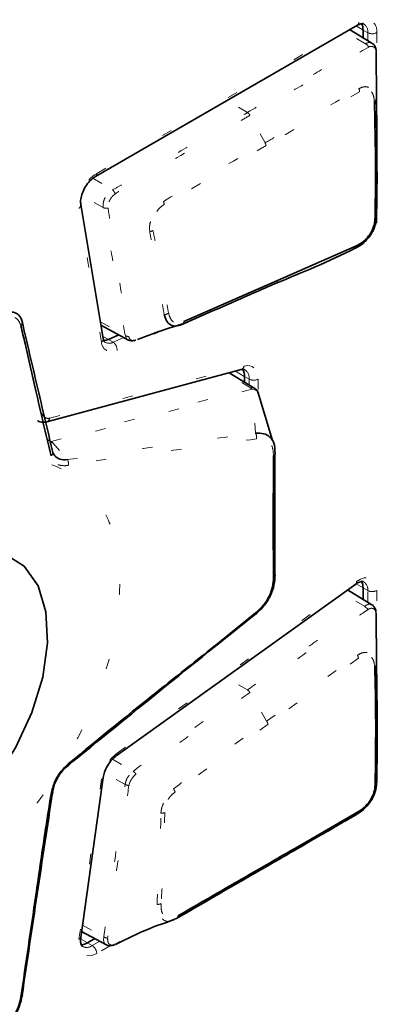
# Model space of a CAD drawing. Header units: millimetres. Extents: x 0 to 1118, y 0 to 864.
# Tile 100 of 250: x 232.15 to 235.62, y 650.84 to 660.38. Entities that reach past the tile are written whole.
import ezdxf

# ---------------------------------------------------------------- set-up
doc = ezdxf.new("R2010")
doc.units = ezdxf.units.MM
doc.linetypes.add('DOT2', pattern=[0.635, 0, -0.635])

msp = doc.modelspace()

# ---------------------------------------------------------------- linework, layer by layer
at = {"color": 7, "linetype": 'Continuous', "lineweight": 35}
for p, q in [((232.8846, 658.864), (235.4248, 660.3304)), ((235.5659, 660.156), (235.3497, 660.2871)), ((235.4795, 660.2084), (235.4795, 660.283)), ((232.9601, 657.2918), (232.7425, 658.5915)), ((235.6088, 658.4118), (235.6092, 658.4677)), ((234.6495, 657.8553), (235.4221, 658.1954)), ((233.7421, 657.4576), (234.6495, 657.8553)), ((232.9381, 657.423), (233.2046, 657.2767)), ((233.7572, 657.4438), (233.7784, 657.4506)), ((233.0112, 657.2834), (233.1119, 657.3276)), ((232.4136, 656.4864), (234.2982, 656.9912)), ((234.4305, 656.8082), (234.1826, 656.9603)), ((234.3298, 656.8699), (234.3298, 656.9241)), ((234.4633, 656.7643), (234.4584, 656.7734)), ((234.6022, 656.3044), (234.4588, 656.777)), ((234.6254, 656.1726), (234.6254, 655.0054)), ((233.0864, 653.2479), (235.4089, 654.9122)), ((235.5659, 654.7111), (235.3288, 654.8548)), ((235.4795, 654.7634), (235.4795, 654.875)), ((235.4953, 654.6969), (235.5303, 654.6669)), ((235.6111, 654.0029), (235.6108, 654.0247)), ((235.6157, 653.7448), (235.6141, 653.8266)), ((232.7427, 651.4858), (232.9604, 653.0368)), ((235.6094, 652.9641), (235.6095, 652.9863)), ((234.8237, 652.3532), (235.4408, 652.7095)), ((232.7511, 651.5453), (232.9853, 651.4167)), ((232.7427, 651.4858), (232.7428, 651.4864)), ((232.8091, 651.4342), (232.8795, 651.4748)), ((233.0773, 651.4186), (233.1233, 651.4444))]:
    msp.add_line(p, q, dxfattribs=at)
at = {"color": 7, "linetype": 'DOT2', "lineweight": 18}
for p, q in [((232.8975, 658.8926), (235.4377, 660.3591)), ((235.5036, 660.1494), (235.3108, 660.2646)), ((235.4122, 660.3232), (235.4795, 660.283)), ((235.4795, 660.283), (235.5253, 660.2575)), ((235.5253, 660.1806), (235.5253, 660.2575)), ((235.6129, 660.2579), (235.6129, 659.6942)), ((235.5036, 660.1494), (235.5037, 660.1495)), ((235.4468, 659.6855), (234.5387, 659.1622)), ((234.3582, 659.484), (234.1618, 659.6014)), ((234.5295, 659.1904), (234.3835, 659.4564)), ((232.8594, 658.8456), (233.0498, 658.7321)), ((232.9599, 658.5618), (232.7511, 658.678)), ((232.9427, 657.256), (232.725, 658.5557)), ((232.933, 657.4536), (233.1752, 657.3197)), ((233.5453, 657.3753), (233.0942, 657.1777)), ((232.9564, 657.3138), (233.0112, 657.2834)), ((233.0112, 657.2834), (233.0561, 657.2565)), ((233.0561, 657.2565), (233.1591, 657.3017)), ((232.4417, 656.5213), (234.3262, 657.0261)), ((232.2749, 656.9252), (232.3724, 656.5613)), ((234.3885, 656.8132), (234.159, 656.954)), ((234.2424, 656.9763), (234.3298, 656.9241)), ((234.3298, 656.9241), (234.3756, 656.8986)), ((234.3756, 656.8419), (234.3756, 656.8986)), ((234.4632, 656.899), (234.4632, 656.7625)), ((232.4569, 656.2958), (234.3885, 656.8132)), ((234.4024, 656.8001), (232.4709, 656.2827)), ((234.4374, 656.3739), (234.4033, 656.8003)), ((232.4171, 656.314), (232.4505, 656.2937)), ((232.4505, 656.2937), (232.4569, 656.2958)), ((232.4709, 656.2827), (232.6128, 656.1186)), ((232.4514, 656.1675), (232.4519, 656.1672)), ((233.0942, 653.2731), (235.4167, 654.9375)), ((235.4132, 654.9146), (235.4795, 654.875)), ((235.4953, 654.6969), (235.284, 654.8227)), ((235.4795, 654.875), (235.5253, 654.8495)), ((235.5253, 654.7357), (235.5253, 654.8495)), ((235.6129, 654.8499), (235.6129, 654.0797)), ((235.4953, 654.6969), (235.4953, 654.6969)), ((234.5451, 653.5827), (235.4246, 654.2217)), ((235.4357, 654.1939), (234.5581, 653.5537)), ((234.3592, 653.8855), (234.15, 654.01)), ((234.3592, 653.8855), (234.3592, 653.8855)), ((234.5451, 653.5827), (234.3833, 653.8599)), ((234.5581, 653.5537), (233.6572, 652.8963)), ((233.0504, 653.2148), (233.2505, 653.0964)), ((233.1732, 652.9697), (232.9717, 653.0831)), ((232.725, 651.469), (232.9427, 653.02)), ((232.7597, 651.6069), (232.9655, 651.4916)), ((232.7414, 651.4719), (232.8091, 651.4342)), ((232.8541, 651.4073), (232.9264, 651.449)), ((232.8091, 651.4342), (232.8541, 651.4073)), ((233.0298, 651.4076), (232.8975, 651.3312))]:
    msp.add_line(p, q, dxfattribs=at)
at = {"color": 7, "linetype": 'DOT2', "lineweight": 18, "flags": 128}
for points in [[(234.5387, 659.1622), (234.468, 659.1214), (234.1852, 658.9581), (233.9023, 658.7949), (233.5531, 658.5932)], [(233.1998, 657.2802), (233.1861, 657.2912), (233.1752, 657.3197), (233.1752, 657.3197), (233.1752, 657.3197)], [(234.3262, 657.0261), (234.3546, 657.0308), (234.381, 657.0291), (234.4047, 657.021), (234.425, 657.0069), (234.4414, 656.987), (234.4534, 656.9619), (234.4607, 656.9323), (234.4632, 656.899)], [(234.4584, 656.7734), (234.4542, 656.7811), (234.4328, 656.7947), (234.4033, 656.8003), (234.4033, 656.8003), (234.4033, 656.8003)], [(235.4167, 654.9375), (235.4537, 654.9594), (235.4899, 654.972), (235.5238, 654.9747), (235.5539, 654.9672), (235.5788, 654.9501), (235.5975, 654.924), (235.609, 654.8901), (235.6129, 654.8499)], [(232.8975, 651.3312), (232.8596, 651.3141), (232.8235, 651.3074), (232.7909, 651.3114), (232.7633, 651.326), (232.7422, 651.3504), (232.7283, 651.3834), (232.7225, 651.4236), (232.725, 651.469)], [(232.9867, 651.4165), (232.9726, 651.4293), (232.9633, 651.4593), (232.9655, 651.4916), (232.9655, 651.4916), (232.9655, 651.4916)]]:
    msp.add_lwpolyline(points, dxfattribs=at)
at = {"color": 7, "linetype": 'Continuous', "lineweight": 35, "flags": 128}
for points in [[(234.6112, 656.1582), (234.6163, 656.1612), (234.6206, 656.1647), (234.624, 656.1686), (234.6264, 656.1726), (234.6278, 656.1769), (234.6281, 656.1812), (234.6273, 656.1855), (234.6254, 656.1897)], [(230.2096, 652.619), (230.2709, 652.513), (230.4308, 652.3573), (230.6359, 652.277), (230.8752, 652.2763), (231.1357, 652.3554), (231.4034, 652.51), (231.6639, 652.7317), (231.9032, 653.0085), (232.1082, 653.3257), (232.2681, 653.6659), (232.3742, 654.011), (232.4207, 654.3423), (232.4051, 654.642), (232.3283, 654.8938), (232.1944, 655.0843), (232.0107, 655.2031), (231.787, 655.2439), (231.5806, 655.217)], [(234.6112, 654.9748), (234.6163, 654.9778), (234.6206, 654.9812), (234.624, 654.985), (234.6264, 654.9889), (234.6278, 654.993), (234.6281, 654.9972), (234.6273, 655.0014), (234.6254, 655.0054)], [(234.4461, 654.6403), (234.4475, 654.6356), (234.4481, 654.6314), (234.4481, 654.6279), (234.4473, 654.6251), (234.4458, 654.623), (234.4436, 654.6217), (234.4408, 654.6213), (234.4374, 654.6217)], [(232.6207, 653.1694), (232.6225, 653.1641), (232.6235, 653.1593), (232.6237, 653.1553), (232.623, 653.152), (232.6216, 653.1495), (232.6194, 653.148), (232.6164, 653.1474), (232.6128, 653.1478)], [(232.4542, 652.8764), (232.4596, 652.8775), (232.4641, 652.8789), (232.4677, 652.8806), (232.4701, 652.8827), (232.4714, 652.885), (232.4716, 652.8876), (232.4706, 652.8902), (232.4684, 652.893)], [(232.1616, 650.9085), (232.1664, 650.9097), (232.1703, 650.9112), (232.1733, 650.9129), (232.1754, 650.915), (232.1764, 650.9173), (232.1764, 650.9198), (232.1754, 650.9223), (232.1734, 650.925)]]:
    msp.add_lwpolyline(points, dxfattribs=at)
at = {"color": 7, "linetype": 'DOT2', "lineweight": 18}
for centre, radius, start, end in [((235.4079, 660.3553), 0.03, 304.12618, 7.186), ((235.5061, 660.2752), 0.1082, 350.78596, 129.20329), ((235.4379, 660.2689), 0.0881, 352.57358, 57.66812), ((235.5686, 660.3435), 0.0963, 243.23378, 297.34352), ((235.4711, 660.0856), 0.0717, 27.3217, 63.01972), ((235.5945, 660.081), 0.0132, 339.28968, 6.12602), ((235.3731, 659.68), 0.0739, 4.26752, 27.48543), ((235.5798, 659.6118), 0.0249, 293.13553, 350.01378), ((234.3184, 659.4222), 0.0735, 27.68616, 57.22146), ((234.4641, 659.1535), 0.0752, 6.68277, 29.42696), ((233.0918, 658.5806), 0.3676, 121.89808, 183.88549), ((232.8677, 658.8889), 0.03, 304.16083, 7.18254), ((232.9978, 658.6618), 0.0874, 23.6181, 53.50175), ((233.4777, 658.5816), 0.0763, 8.76953, 31.0236), ((232.7044, 658.5879), 0.0383, 302.59304, 4.73828), ((232.9915, 658.6309), 0.0759, 245.43634, 281.82167), ((235.5903, 658.4896), 0.0207, 286.32486, 351.2641), ((233.3988, 658.4046), 0.0766, 279.41502, 304.54644), ((234.6214, 657.8536), 0.0282, 289.64064, 3.53566), ((233.5495, 657.5975), 0.073, 272.18456, 307.67979), ((233.7125, 657.4565), 0.0296, 290.44587, 2.21642), ((232.9222, 657.2881), 0.0381, 302.53149, 5.54705), ((233.201, 657.3678), 0.0546, 241.78084, 275.63545), ((233.0427, 657.264), 0.1004, 184.57146, 300.81968), ((233.0167, 657.3295), 0.0829, 240.86734, 298.36931), ((233.0068, 657.1841), 0.0876, 355.86152, 55.7921), ((234.2837, 657.0315), 0.0428, 289.73073, 352.67875), ((234.2781, 656.9092), 0.0981, 353.76737, 55.70693), ((234.419, 656.9845), 0.0963, 243.23378, 297.34352), ((234.3627, 656.7717), 0.0488, 35.47613, 58.10867), ((234.364, 656.774), 0.0473, 33.73687, 56.69983), ((232.4245, 656.5715), 0.0531, 191.06996, 288.91929), ((232.3992, 656.5267), 0.0428, 289.68284, 352.68166), ((234.3783, 656.3366), 0.0699, 346.09562, 32.26404), ((232.4267, 656.2482), 0.0512, 40.00066, 62.41636), ((232.4311, 656.2543), 0.0488, 35.47613, 58.10867), ((232.4349, 656.1863), 0.0363, 302.10842, 22.78449), ((232.5547, 656.0814), 0.069, 342.89696, 32.69893), ((235.3914, 654.9315), 0.0261, 312.3701, 13.3947), ((235.4345, 654.8593), 0.0913, 353.81554, 56.33159), ((235.5686, 654.9355), 0.0963, 243.23378, 297.34352), ((235.3593, 654.1795), 0.0777, 10.62017, 32.88462), ((235.5847, 654.1293), 0.0236, 291.19336, 350.97671), ((234.48, 653.5361), 0.0801, 12.68188, 35.59737), ((233.3339, 652.9578), 0.3961, 127.23547, 170.96252), ((233.0688, 653.2671), 0.0261, 312.3701, 13.3947), ((233.1899, 653.006), 0.1089, 36.10287, 56.15523), ((232.9375, 653.0431), 0.0237, 282.55001, 344.55676), ((235.5917, 652.9952), 0.0205, 286.03059, 351.2159), ((233.221, 653.0682), 0.1096, 244.13242, 263.79647), ((233.5768, 652.8742), 0.0834, 15.38238, 38.45862), ((233.5291, 652.7885), 0.0964, 264.48023, 286.88963), ((233.4889, 651.8885), 0.0813, 265.84012, 293.70153), ((232.7199, 651.4922), 0.0237, 282.55001, 344.55676), ((233.0088, 651.5634), 0.0838, 238.92635, 266.00827), ((232.8002, 651.4805), 0.0909, 243.78237, 306.34354), ((232.8013, 651.3267), 0.0963, 2.65231, 56.77029)]:
    msp.add_arc(centre, radius, start, end, dxfattribs=at)
at = {"color": 7, "linetype": 'Continuous', "lineweight": 35}
for centre, radius, start, end in [((235.3676, 660.288), 0.112, 357.41856, 31.47533), ((235.3967, 658.1923), 0.0256, 289.13117, 6.85915), ((232.141, 657.4443), 0.0353, 305.87043, 23.36335), ((232.9679, 657.3745), 0.1009, 267.56514, 295.40873), ((234.2134, 656.9303), 0.1166, 356.95237, 33.73014), ((235.3685, 654.8803), 0.1111, 357.25165, 31.16661), ((235.4192, 652.7048), 0.0221, 287.97677, 12.35832), ((233.6635, 651.6954), 0.0255, 288.86761, 6.5509), ((232.749, 651.5274), 0.111, 269.30234, 302.78974)]:
    msp.add_arc(centre, radius, start, end, dxfattribs=at)
at = {"color": 7, "linetype": 'DOT2', "lineweight": 18}
for centre, major_axis, ratio, start_param, end_param in [((234.4758, 656.6337), (-0.0959, 0.176), 0.432383, 6.159689, 6.177024), ((234.4995, 656.665), (-0.1026, 0.1324), 0.294136, 6.142896, 6.160231)]:
    msp.add_ellipse(centre, major_axis=major_axis, ratio=ratio, start_param=start_param, end_param=end_param, dxfattribs=at)
at = {"color": 7, "linetype": 'Continuous', "lineweight": 35}
for points, knots in [([(235.4248, 660.3304), (235.4363, 660.3359), (235.4606, 660.3473), (235.4789, 660.3466), (235.4833, 660.3432), (235.4849, 660.342)], [0, 0, 0, 0, 0.37034, 0.778522, 1, 1, 1, 1]), ([(235.6068, 660.0823), (235.6054, 660.0929), (235.6025, 660.1147), (235.5875, 660.1409), (235.5719, 660.1507), (235.5659, 660.1544)], [0, 0, 0, 0, 0.366135, 0.755476, 1, 1, 1, 1]), ([(235.6105, 659.4542), (235.6097, 659.6156), (235.6087, 659.826), (235.6072, 660.0291), (235.6069, 660.0763)], [0, 0, 0, 0, 0.767234, 1, 1, 1, 1]), ([(235.5961, 658.4697), (235.5978, 658.5771), (235.6013, 658.7918), (235.6006, 659.1645), (235.5937, 659.4314), (235.5896, 659.589)], [0, 0, 0, 0, 0.290819, 0.581537, 1, 1, 1, 1]), ([(235.6043, 659.6075), (235.6043, 659.6072), (235.6176, 659.4545), (235.6125, 659.1809), (235.6166, 658.8096), (235.6127, 658.5943), (235.6108, 658.4864)], [0, 0, 0, 0, 0.00076, 0.418996, 0.709074, 1, 1, 1, 1]), ([(235.6144, 659.1313), (235.6136, 659.187), (235.6119, 659.2966), (235.6111, 659.4089), (235.6108, 659.4641)], [0, 0, 0, 0, 0.508484, 1, 1, 1, 1]), ([(232.7425, 658.5915), (232.7414, 658.6042), (232.7391, 658.6312), (232.7512, 658.6887), (232.7783, 658.7514), (232.8184, 658.8098), (232.857, 658.8467), (232.8782, 658.86), (232.8846, 658.864)], [0, 0, 0, 0, 0.15982, 0.33992, 0.529097, 0.723987, 0.917704, 1, 1, 1, 1]), ([(235.6108, 658.4864), (235.6108, 658.4863), (235.6099, 658.4684), (235.6075, 658.4306), (235.5942, 658.3794), (235.5776, 658.3386), (235.5607, 658.3068), (235.5328, 658.2666), (235.5035, 658.2349), (235.4584, 658.197), (235.4299, 658.1816), (235.4051, 658.1682)], [0, 0, 0, 0, 0.001259, 0.143959, 0.299696, 0.377139, 0.45519, 0.553862, 0.722719, 0.757762, 1, 1, 1, 1]), ([(235.4221, 658.1954), (235.444, 658.2071), (235.4834, 658.2282), (235.5275, 658.2765), (235.5531, 658.3139), (235.5677, 658.3413), (235.5817, 658.376), (235.5935, 658.4202), (235.5953, 658.4533), (235.5961, 658.4697)], [0, 0, 0, 0, 0.248655, 0.445661, 0.542881, 0.619011, 0.695163, 0.848449, 1, 1, 1, 1]), ([(235.4051, 658.1682), (235.4048, 658.168), (235.1443, 658.0357), (234.8875, 657.9313), (234.6309, 657.8271)], [0, 0, 0, 0, 0.00107, 1, 1, 1, 1]), ([(234.6309, 657.8271), (234.5612, 657.7965), (234.2586, 657.6636), (233.9559, 657.5309), (233.7229, 657.4287)], [0, 0, 0, 0, 0.230284, 1, 1, 1, 1]), ([(231.9359, 657.5182), (231.9359, 657.5182), (231.9647, 657.5316), (232.0205, 657.5508), (232.0931, 657.5519), (232.1483, 657.5222), (232.1679, 657.4826), (232.1734, 657.4583), (232.1734, 657.4583)], [0, 0, 0, 0, 0.000033, 0.249575, 0.487562, 0.72675, 0.999967, 1, 1, 1, 1]), ([(233.7229, 657.4287), (233.7227, 657.4287), (233.7014, 657.4201), (233.6623, 657.4094), (233.6182, 657.4195), (233.5721, 657.4559), (233.5594, 657.5), (233.5523, 657.5246)], [0, 0, 0, 0, 0.001708, 0.259964, 0.483259, 0.711212, 1, 1, 1, 1]), ([(232.4542, 656.1555), (232.4041, 656.3669), (232.3169, 656.7345), (232.227, 657.1408), (232.1753, 657.3582), (232.1616, 657.4157)], [0, 0, 0, 0, 0.49889, 0.867446, 1, 1, 1, 1]), ([(232.1734, 657.4583), (232.2222, 657.2492), (232.32, 656.8311), (232.419, 656.4106), (232.4684, 656.2004)], [0, 0, 0, 0, 0.500027, 1, 1, 1, 1]), ([(233.2927, 657.2834), (233.385, 657.3182), (233.5353, 657.3749), (233.6755, 657.4182), (233.7295, 657.435)], [0, 0, 0, 0, 0.614818, 1, 1, 1, 1]), ([(232.9774, 657.2583), (232.9731, 657.2607), (232.9667, 657.2642), (232.9617, 657.2851), (232.9601, 657.2918)], [0, 0, 0, 0, 0.678859, 1, 1, 1, 1]), ([(233.1998, 657.2802), (233.2011, 657.2792), (233.2094, 657.2728), (233.2293, 657.2695), (233.2542, 657.2712), (233.2676, 657.2753), (233.2736, 657.2771)], [0, 0, 0, 0, 0.0624835, 0.3996298, 0.732184, 1, 1, 1, 1]), ([(234.2982, 656.9912), (234.3072, 656.9927), (234.3239, 656.9954), (234.3296, 656.9913), (234.3323, 656.9894)], [0, 0, 0, 0, 0.5381206, 1, 1, 1, 1]), ([(234.4632, 656.7643), (234.4629, 656.766), (234.4611, 656.7778), (234.4498, 656.7949), (234.4351, 656.8035), (234.4294, 656.8068)], [0, 0, 0, 0, 0.09415, 0.647541, 1, 1, 1, 1]), ([(232.3237, 656.4966), (232.3247, 656.4958), (232.3379, 656.4845), (232.3713, 656.4794), (232.4004, 656.4842), (232.4136, 656.4864)], [0, 0, 0, 0, 0.040934, 0.561733, 1, 1, 1, 1]), ([(234.4374, 656.3739), (234.4374, 656.3739), (234.4652, 656.3767), (234.5184, 656.3744), (234.5808, 656.3423), (234.6199, 656.2799), (234.6265, 656.2223), (234.6254, 656.1897), (234.6254, 656.1897)], [0, 0, 0, 0, 0.000033, 0.240706, 0.482945, 0.724319, 0.999967, 1, 1, 1, 1]), ([(232.4684, 656.2004), (232.4684, 656.2004), (232.4726, 656.1825), (232.4894, 656.1495), (232.5377, 656.1184), (232.5856, 656.1148), (232.6128, 656.1186), (232.6128, 656.1186)], [0, 0, 0, 0, 0.00005, 0.297674, 0.635276, 0.99995, 1, 1, 1, 1]), ([(234.6112, 654.9748), (234.611, 655.0023), (234.6102, 655.1394), (234.6085, 655.5361), (234.6101, 655.9012), (234.6112, 656.1582)], [0, 0, 0, 0, 0.069002, 0.345011, 1, 1, 1, 1]), ([(234.6254, 655.0054), (234.6254, 655.0054), (234.6264, 654.9724), (234.6209, 654.9045), (234.5865, 654.8007), (234.5251, 654.7015), (234.469, 654.6464), (234.4374, 654.6217), (234.4374, 654.6217)], [0, 0, 0, 0, 0.000033, 0.25119, 0.488485, 0.726814, 0.999967, 1, 1, 1, 1]), ([(234.4461, 654.6403), (234.4724, 654.6647), (234.5213, 654.7101), (234.5746, 654.7984), (234.6064, 654.8891), (234.6095, 654.9455), (234.6112, 654.9748)], [0, 0, 0, 0, 0.274606, 0.510484, 0.746024, 1, 1, 1, 1]), ([(235.4089, 654.9122), (235.4214, 654.9199), (235.4474, 654.9359), (235.4755, 654.9393), (235.4819, 654.9362), (235.485, 654.9347)], [0, 0, 0, 0, 0.321468, 0.673794, 1, 1, 1, 1]), ([(235.6046, 654.6402), (235.6046, 654.6461), (235.6044, 654.6633), (235.5907, 654.6887), (235.5758, 654.7073), (235.5657, 654.711), (235.5653, 654.7111)], [0, 0, 0, 0, 0.2109327, 0.6204919, 0.9862373, 1, 1, 1, 1]), ([(234.4374, 654.6217), (234.1316, 654.3765), (233.52, 653.8861), (232.9151, 653.3938), (232.6128, 653.1478)], [0, 0, 0, 0, 0.500078, 1, 1, 1, 1]), ([(232.6207, 653.1694), (232.9212, 653.4153), (233.3863, 653.7959), (234.0065, 654.2826), (234.3088, 654.5286), (234.4461, 654.6403)], [0, 0, 0, 0, 0.499028, 0.772399, 1, 1, 1, 1]), ([(235.6109, 654.0161), (235.611, 654.0585), (235.6112, 654.2192), (235.6072, 654.4076), (235.6088, 654.5719), (235.6067, 654.6154), (235.6059, 654.6312)], [0, 0, 0, 0, 0.205363, 0.778987, 0.920228, 1, 1, 1, 1]), ([(235.608, 654.1256), (235.608, 654.1254), (235.6121, 654.0622), (235.6128, 653.8677), (235.6201, 653.4899), (235.615, 653.1784), (235.612, 652.992)], [0, 0, 0, 0, 0.000487, 0.169203, 0.503155, 1, 1, 1, 1]), ([(235.5973, 652.9754), (235.5999, 653.1611), (235.6043, 653.4718), (235.6002, 653.8513), (235.595, 654.0432), (235.5932, 654.1073)], [0, 0, 0, 0, 0.496898, 0.831901, 1, 1, 1, 1]), ([(232.4542, 652.8764), (232.4646, 652.9173), (232.4842, 652.9947), (232.5463, 653.0977), (232.5968, 653.1464), (232.6207, 653.1694)], [0, 0, 0, 0, 0.371944, 0.704128, 1, 1, 1, 1]), ([(232.9604, 653.0368), (232.9638, 653.0539), (232.9712, 653.0908), (232.9998, 653.1519), (233.0405, 653.2098), (233.0713, 653.2354), (233.0864, 653.2479)], [0, 0, 0, 0, 0.221639, 0.479613, 0.74506, 1, 1, 1, 1]), ([(232.6128, 653.1478), (232.6128, 653.1478), (232.5909, 653.1301), (232.5473, 653.0848), (232.4946, 652.9972), (232.4736, 652.9284), (232.4684, 652.893), (232.4684, 652.893)], [0, 0, 0, 0, 0.0000495, 0.2946276, 0.6282722, 0.9999505, 1, 1, 1, 1]), ([(235.612, 652.992), (235.612, 652.9919), (235.6117, 652.9879), (235.61, 652.9586), (235.603, 652.9073), (235.5831, 652.8557), (235.556, 652.8074), (235.5304, 652.7744), (235.4829, 652.7234), (235.4524, 652.7021), (235.4261, 652.6838)], [0, 0, 0, 0, 0.0015481, 0.0341783, 0.2540523, 0.4115968, 0.4548218, 0.6775285, 0.7218073, 1, 1, 1, 1]), ([(235.4408, 652.7095), (235.4632, 652.7255), (235.507, 652.7568), (235.5475, 652.8117), (235.5727, 652.8576), (235.5899, 652.9024), (235.5956, 652.9456), (235.5971, 652.9717), (235.5973, 652.9754)], [0, 0, 0, 0, 0.2780101, 0.5442232, 0.5854572, 0.737591, 0.9626885, 1, 1, 1, 1]), ([(232.4684, 652.893), (232.419, 652.5653), (232.32, 651.9098), (232.2222, 651.2533), (232.1734, 650.925)], [0, 0, 0, 0, 0.499979, 1, 1, 1, 1]), ([(232.1616, 650.9085), (232.2104, 651.2368), (232.2887, 651.7635), (232.3823, 652.4238), (232.4339, 652.7487), (232.4542, 652.8764)], [0, 0, 0, 0, 0.501063, 0.803813, 1, 1, 1, 1]), ([(235.4261, 652.6838), (235.4259, 652.6837), (235.4127, 652.6756), (235.3484, 652.6395), (235.233, 652.5723), (235.0404, 652.4609), (234.8987, 652.3793), (234.8083, 652.3271)], [0, 0, 0, 0, 0.000687, 0.06449, 0.312291, 0.560873, 1, 1, 1, 1]), ([(234.8082, 652.3271), (234.8082, 652.3271), (234.7439, 652.2899), (234.3651, 652.0718), (233.9863, 651.8529), (233.6718, 651.6713)], [0, 0, 0, 0, 0.000009, 0.169835, 1, 1, 1, 1]), ([(233.6889, 651.6983), (234.0028, 651.8797), (234.3811, 652.0981), (234.7594, 652.3162), (234.8237, 652.3532)], [0, 0, 0, 0, 0.829941, 1, 1, 1, 1]), ([(233.0845, 651.4213), (233.1918, 651.4748), (233.3781, 651.5679), (233.5633, 651.6297), (233.642, 651.656)], [0, 0, 0, 0, 0.575642, 1, 1, 1, 1]), ([(233.6718, 651.6713), (233.6715, 651.6711), (233.6556, 651.663), (233.6406, 651.6581), (233.6258, 651.6533)], [0, 0, 0, 0, 0.016055, 1, 1, 1, 1]), ([(232.7608, 651.3999), (232.759, 651.4007), (232.7534, 651.4029), (232.7434, 651.4213), (232.7393, 651.4559), (232.742, 651.4793), (232.7427, 651.4858)], [0, 0, 0, 0, 0.183105, 0.547971, 0.872615, 1, 1, 1, 1]), ([(232.9925, 651.4142), (232.9909, 651.4143), (232.9886, 651.4145), (232.9872, 651.416), (232.9867, 651.4165)], [0, 0, 0, 0, 0.663592, 1, 1, 1, 1]), ([(232.9871, 651.4173), (232.9908, 651.4149), (233.0012, 651.4082), (233.0225, 651.4061), (233.0482, 651.4079), (233.0653, 651.4144), (233.0744, 651.4179)], [0, 0, 0, 0, 0.1390307, 0.3854207, 0.6736392, 1, 1, 1, 1]), ([(232.1734, 650.925), (232.1734, 650.925), (232.1686, 650.8904), (232.1515, 650.8191), (232.1014, 650.718), (232.0272, 650.6297), (231.9678, 650.5878), (231.9359, 650.5706), (231.9359, 650.5706)], [0, 0, 0, 0, 0.000033, 0.237572, 0.481211, 0.723864, 0.999967, 1, 1, 1, 1]), ([(231.9552, 650.5985), (231.9822, 650.6163), (232.0323, 650.6495), (232.0965, 650.7284), (232.1418, 650.8171), (232.155, 650.8781), (232.1616, 650.9085)], [0, 0, 0, 0, 0.278939, 0.519553, 0.760958, 1, 1, 1, 1])]:
    msp.add_open_spline(points, degree=3, knots=knots, dxfattribs=at)
at = {"color": 7, "linetype": 'DOT2', "lineweight": 18}
for points, knots in [([(234.3582, 659.484), (234.4916, 659.5609), (234.6643, 659.6605), (234.9416, 659.8208), (235.1923, 659.9643), (235.3996, 660.0876), (235.5036, 660.1494)], [0, 0, 0, 0, 0.348076, 0.450575, 0.724495, 1, 1, 1, 1]), ([(235.5037, 660.1495), (235.5037, 660.1495), (235.51, 660.1538), (235.5261, 660.1614), (235.549, 660.1644), (235.5609, 660.1572), (235.5658, 660.1543)], [0, 0, 0, 0, 0.00015, 0.291654, 0.710979, 1, 1, 1, 1]), ([(235.5348, 660.1185), (235.4286, 660.0582), (235.218, 659.9387), (234.9013, 659.7549), (234.6238, 659.5951), (234.4512, 659.4954), (234.3835, 659.4564)], [0, 0, 0, 0, 0.2776165, 0.5507299, 0.8238653, 1, 1, 1, 1]), ([(235.6069, 660.0763), (235.6052, 660.0841), (235.6019, 660.0998), (235.5891, 660.1158), (235.5716, 660.1243), (235.5519, 660.1257), (235.5396, 660.1205), (235.5348, 660.1185)], [0, 0, 0, 0, 0.209213, 0.424915, 0.643298, 0.861018, 1, 1, 1, 1]), ([(234.5295, 659.1904), (234.5901, 659.2254), (234.8931, 659.4006), (235.1962, 659.5748), (235.4387, 659.7141)], [0, 0, 0, 0, 0.1998853, 1, 1, 1, 1]), ([(235.4387, 659.7141), (235.4389, 659.7142), (235.4483, 659.7189), (235.4705, 659.7294), (235.4979, 659.7359), (235.5306, 659.7304), (235.5541, 659.7171), (235.5791, 659.701), (235.5892, 659.6842), (235.5997, 659.6527), (235.6021, 659.6289), (235.6043, 659.6075)], [0, 0, 0, 0, 0.0019133, 0.1143382, 0.2675488, 0.319965, 0.5270556, 0.6107238, 0.7580582, 0.7826672, 1, 1, 1, 1]), ([(235.5896, 659.589), (235.5877, 659.6087), (235.5844, 659.6426), (235.5696, 659.676), (235.5475, 659.697), (235.5179, 659.7112), (235.4789, 659.7017), (235.4557, 659.69), (235.4468, 659.6855)], [0, 0, 0, 0, 0.226459, 0.389111, 0.469736, 0.677982, 0.876922, 1, 1, 1, 1]), ([(233.0498, 658.7321), (233.0498, 658.7321), (233.0856, 658.7533), (233.25, 658.8411), (233.5462, 659.0165), (233.947, 659.2463), (234.218, 659.4029), (234.3582, 659.484)], [0, 0, 0, 0, 0.000008, 0.077922, 0.377558, 0.677759, 1, 1, 1, 1]), ([(234.3835, 659.4564), (234.36, 659.4427), (234.2421, 659.3747), (233.9357, 659.1981), (233.558, 658.9782), (233.2401, 658.7984), (233.1118, 658.718), (233.0779, 658.6968)], [0, 0, 0, 0, 0.054134, 0.270669, 0.70374, 0.921922, 1, 1, 1, 1]), ([(233.5431, 658.6209), (233.5432, 658.621), (233.7344, 658.7429), (234.0655, 658.9192), (234.3939, 659.1111), (234.5295, 659.1904)], [0, 0, 0, 0, 0.000392, 0.586904, 1, 1, 1, 1]), ([(232.9599, 658.5618), (232.9599, 658.5618), (232.9593, 658.5726), (232.9589, 658.595), (232.9654, 658.633), (232.9844, 658.6715), (233.0121, 658.7089), (233.037, 658.7244), (233.0498, 658.7321), (233.0498, 658.7321)], [0, 0, 0, 0, 0.000069, 0.181862, 0.36744, 0.566113, 0.762287, 0.999931, 1, 1, 1, 1]), ([(233.0779, 658.6968), (233.0674, 658.6882), (233.0495, 658.6736), (233.0286, 658.644), (233.0148, 658.6157), (233.0081, 658.5854), (233.0074, 658.5667), (233.007, 658.5565)], [0, 0, 0, 0, 0.254503, 0.434183, 0.616241, 0.792354, 1, 1, 1, 1]), ([(233.4113, 658.3291), (233.4097, 658.3519), (233.4068, 658.3931), (233.4279, 658.4551), (233.4475, 658.5022), (233.4704, 658.5499), (233.5017, 658.5922), (233.5307, 658.6123), (233.5431, 658.6209)], [0, 0, 0, 0, 0.223004, 0.40339, 0.550618, 0.649795, 0.85012, 1, 1, 1, 1]), ([(233.1752, 657.3197), (233.1752, 657.3197), (233.1515, 657.4163), (233.135, 657.573), (233.0844, 657.8515), (233.0402, 658.1685), (232.9682, 658.4135), (232.9599, 658.5618), (232.9599, 658.5618)], [0, 0, 0, 0, 0.000009, 0.254881, 0.357627, 0.676791, 0.999991, 1, 1, 1, 1]), ([(233.007, 658.5565), (233.0176, 658.4895), (233.0387, 658.3555), (233.0794, 658.0881), (233.1335, 657.7402), (233.1811, 657.461), (233.2063, 657.3135)], [0, 0, 0, 0, 0.1611692, 0.3222928, 0.6419194, 1, 1, 1, 1]), ([(233.5531, 658.5932), (233.5418, 658.5857), (233.5156, 658.5684), (233.4856, 658.5336), (233.4606, 658.4948), (233.4437, 658.4527), (233.4351, 658.3972), (233.4397, 658.3614), (233.4422, 658.3415)], [0, 0, 0, 0, 0.152632, 0.353534, 0.453266, 0.597218, 0.776209, 1, 1, 1, 1]), ([(233.5523, 657.5246), (233.5522, 657.525), (233.5306, 657.623), (233.505, 657.8335), (233.4546, 658.0995), (233.4232, 658.2661), (233.4113, 658.3291)], [0, 0, 0, 0, 0.001469, 0.385805, 0.767703, 1, 1, 1, 1]), ([(233.4422, 658.3415), (233.4552, 658.2789), (233.4897, 658.1131), (233.5411, 657.8452), (233.5764, 657.6417), (233.5941, 657.5398)], [0, 0, 0, 0, 0.232386, 0.615425, 1, 1, 1, 1]), ([(232.1616, 657.4157), (232.1537, 657.4373), (232.1391, 657.4776), (232.0892, 657.5042), (232.0267, 657.5019), (231.9796, 657.479), (231.9552, 657.4671)], [0, 0, 0, 0, 0.274544, 0.511285, 0.747593, 1, 1, 1, 1]), ([(233.5941, 657.5398), (233.6001, 657.5178), (233.6105, 657.4797), (233.6444, 657.4464), (233.6894, 657.4402), (233.7234, 657.4515), (233.7421, 657.4576)], [0, 0, 0, 0, 0.298081, 0.517996, 0.735793, 1, 1, 1, 1]), ([(233.2063, 657.3135), (233.21, 657.3038), (233.2162, 657.2876), (233.2331, 657.2757), (233.2525, 657.2714), (233.2678, 657.2756), (233.276, 657.2778)], [0, 0, 0, 0, 0.312993, 0.525768, 0.743338, 1, 1, 1, 1]), ([(234.39, 656.8135), (234.4001, 656.8148), (234.4154, 656.8168), (234.4258, 656.8094), (234.4294, 656.8068)], [0, 0, 0, 0, 0.656933, 1, 1, 1, 1]), ([(232.6128, 656.1186), (232.9151, 656.1639), (233.52, 656.2544), (234.1316, 656.3341), (234.4374, 656.3739)], [0, 0, 0, 0, 0.499906, 1, 1, 1, 1]), ([(234.4461, 656.3198), (234.1405, 656.2772), (233.651, 656.2088), (233.0369, 656.1325), (232.7387, 656.0813), (232.6207, 656.0611)], [0, 0, 0, 0, 0.50095, 0.80236, 1, 1, 1, 1]), ([(234.6112, 656.1582), (234.6092, 656.1877), (234.6056, 656.2426), (234.5695, 656.2987), (234.5155, 656.3262), (234.4694, 656.322), (234.4461, 656.3198)], [0, 0, 0, 0, 0.278433, 0.517723, 0.757717, 1, 1, 1, 1]), ([(232.4709, 656.2827), (232.4709, 656.2827), (232.4691, 656.2823), (232.4676, 656.2817), (232.466, 656.2812)], [0, 0, 0, 0, 0.001998, 1, 1, 1, 1]), ([(233.1214, 654.9109), (233.1151, 655.0308), (233.1016, 655.2928), (232.9779, 655.6456), (232.7377, 655.9527), (232.3471, 656.1377), (231.8153, 656.1267), (231.1945, 655.8769), (230.5737, 655.4099), (230.0417, 654.8068), (229.6516, 654.1712), (229.4099, 653.5859), (229.2908, 653.0929), (229.257, 652.6801), (229.2908, 652.3063), (229.4099, 651.9508), (229.6516, 651.6446), (230.0417, 651.4593), (230.5737, 651.4705), (231.1945, 651.7202), (231.8153, 652.1872), (232.3471, 652.7902), (232.7377, 653.4262), (232.9779, 654.0106), (233.1016, 654.5062), (233.1151, 654.7838), (233.1214, 654.9109)], [0, 0, 0, 0, 0.027672, 0.060454, 0.099202, 0.144378, 0.19539, 0.25, 0.30461, 0.355622, 0.400798, 0.439546, 0.472328, 0.5, 0.527672, 0.560454, 0.599202, 0.644378, 0.69539, 0.75, 0.80461, 0.855622, 0.900798, 0.939546, 0.972328, 1, 1, 1, 1]), ([(232.6207, 656.0611), (232.5914, 656.0597), (232.5353, 656.057), (232.4784, 656.094), (232.462, 656.1358), (232.4542, 656.1555)], [0, 0, 0, 0, 0.36574, 0.701782, 1, 1, 1, 1]), ([(234.3592, 653.8855), (234.4927, 653.9804), (234.6825, 654.1153), (234.9223, 654.2868), (235.1329, 654.4343), (235.3013, 654.5662), (235.4512, 654.6588), (235.4846, 654.6877), (235.4953, 654.6969)], [0, 0, 0, 0, 0.3513704, 0.4998846, 0.6337076, 0.901355, 0.9682909, 1, 1, 1, 1]), ([(235.4953, 654.6969), (235.4959, 654.6975), (235.5053, 654.7053), (235.5245, 654.7158), (235.5487, 654.7196), (235.5603, 654.7126), (235.5649, 654.7098)], [0, 0, 0, 0, 0.026087, 0.390471, 0.755364, 1, 1, 1, 1]), ([(235.5303, 654.6669), (235.5173, 654.6583), (235.4795, 654.6334), (235.3291, 654.5379), (235.1587, 654.4086), (234.8515, 654.1933), (234.6114, 654.0217), (234.4211, 653.8867), (234.3833, 653.8599)], [0, 0, 0, 0, 0.035429, 0.102333, 0.368564, 0.501706, 0.901071, 1, 1, 1, 1]), ([(235.6059, 654.6312), (235.6042, 654.6388), (235.6008, 654.6543), (235.5886, 654.6698), (235.5722, 654.6778), (235.5519, 654.6782), (235.5376, 654.6707), (235.5303, 654.6669)], [0, 0, 0, 0, 0.196747, 0.396314, 0.594795, 0.793198, 1, 1, 1, 1]), ([(235.4246, 654.2217), (235.4247, 654.2218), (235.4295, 654.2249), (235.4516, 654.239), (235.4763, 654.2477), (235.5076, 654.2499), (235.5326, 654.246), (235.5662, 654.2342), (235.594, 654.2034), (235.6056, 654.1598), (235.6076, 654.1318), (235.608, 654.1256)], [0, 0, 0, 0, 0.001347, 0.0547832, 0.25102, 0.2645756, 0.400928, 0.5394765, 0.7368932, 0.9418141, 1, 1, 1, 1]), ([(235.5932, 654.1073), (235.59, 654.1313), (235.5845, 654.1735), (235.5576, 654.2105), (235.5288, 654.2266), (235.4926, 654.2244), (235.4608, 654.2107), (235.4402, 654.1969), (235.4357, 654.1939)], [0, 0, 0, 0, 0.26184, 0.460052, 0.594473, 0.72855, 0.940791, 1, 1, 1, 1]), ([(233.2505, 653.0964), (233.2505, 653.0964), (233.3533, 653.1823), (233.5584, 653.3096), (233.8608, 653.5323), (234.1274, 653.7202), (234.2934, 653.8386), (234.3592, 653.8855)], [0, 0, 0, 0, 0.00001, 0.278384, 0.550027, 0.821735, 1, 1, 1, 1]), ([(234.3833, 653.8599), (234.3833, 653.8599), (234.2357, 653.7568), (234.0706, 653.638), (233.8044, 653.4489), (233.5822, 653.2928), (233.38, 653.1449), (233.2778, 653.0701)], [0, 0, 0, 0, 0.00001, 0.3983, 0.449701, 0.721811, 1, 1, 1, 1]), ([(234.3592, 653.8855), (234.3637, 653.8823), (234.3721, 653.8762), (234.3798, 653.8659), (234.383, 653.8605), (234.3833, 653.8599)], [0, 0, 0, 0, 0.49909, 0.942114, 1, 1, 1, 1]), ([(233.6421, 652.9261), (233.6423, 652.9262), (233.939, 653.1627), (234.2475, 653.3598), (234.5451, 653.5827), (234.5451, 653.5827)], [0, 0, 0, 0, 0.000634, 0.999988, 1, 1, 1, 1]), ([(233.1732, 652.9697), (233.1732, 652.9697), (233.1743, 652.9758), (233.1777, 652.9948), (233.1882, 653.0265), (233.215, 653.0642), (233.237, 653.0851), (233.2505, 653.0964), (233.2505, 653.0964)], [0, 0, 0, 0, 0.000095, 0.130179, 0.395684, 0.633012, 0.999905, 1, 1, 1, 1]), ([(233.2186, 652.9901), (233.2186, 652.9901), (233.2171, 652.9858), (233.2132, 652.9755), (233.2107, 652.9653), (233.2092, 652.9593)], [0, 0, 0, 0, 0.000443, 0.40961, 1, 1, 1, 1]), ([(233.2778, 653.0701), (233.266, 653.0584), (233.2475, 653.04), (233.2279, 653.0113), (233.2212, 652.996), (233.2186, 652.9901), (233.2186, 652.9901)], [0, 0, 0, 0, 0.514087, 0.807932, 0.999855, 1, 1, 1, 1]), ([(232.9655, 651.4916), (232.9655, 651.4916), (232.9741, 651.5481), (233.0182, 651.8431), (233.0702, 652.23), (233.1347, 652.6665), (233.1555, 652.8647), (233.1732, 652.9697), (233.1732, 652.9697)], [0, 0, 0, 0, 0.000009, 0.119309, 0.590299, 0.794033, 0.999991, 1, 1, 1, 1]), ([(233.2092, 652.9593), (233.1938, 652.8576), (233.163, 652.6553), (233.1038, 652.2215), (233.0451, 651.829), (233.01, 651.5388), (233.0029, 651.4798)], [0, 0, 0, 0, 0.205801, 0.409336, 0.880013, 1, 1, 1, 1]), ([(233.5199, 652.6926), (233.5199, 652.6929), (233.5219, 652.7155), (233.5283, 652.7505), (233.5494, 652.8), (233.5684, 652.844), (233.5995, 652.8915), (233.6268, 652.9136), (233.6421, 652.9261)], [0, 0, 0, 0, 0.00355, 0.262469, 0.393053, 0.580016, 0.764405, 1, 1, 1, 1]), ([(233.6572, 652.8963), (233.6433, 652.8851), (233.6198, 652.8662), (233.59, 652.829), (233.5748, 652.7922), (233.5623, 652.7475), (233.5592, 652.7168), (233.5571, 652.6963)], [0, 0, 0, 0, 0.250201, 0.42051, 0.594738, 0.728296, 1, 1, 1, 1]), ([(233.483, 651.8074), (233.483, 651.8076), (233.4858, 651.9514), (233.5118, 652.2492), (233.5172, 652.5448), (233.5199, 652.6926)], [0, 0, 0, 0, 0.000827, 0.500349, 1, 1, 1, 1]), ([(233.5571, 652.6963), (233.554, 652.5486), (233.5478, 652.2529), (233.5303, 651.9604), (233.5216, 651.814)], [0, 0, 0, 0, 0.499577, 1, 1, 1, 1]), ([(233.6258, 651.6533), (233.6183, 651.65), (233.5924, 651.6388), (233.5653, 651.644), (233.5374, 651.6616), (233.5077, 651.6881), (233.4831, 651.7376), (233.483, 651.7834), (233.483, 651.8074)], [0, 0, 0, 0, 0.086307, 0.298761, 0.403803, 0.578701, 0.778828, 1, 1, 1, 1]), ([(233.5216, 651.814), (233.5213, 651.7923), (233.5208, 651.7521), (233.5375, 651.708), (233.5586, 651.6831), (233.5878, 651.6707), (233.6298, 651.6702), (233.6674, 651.6881), (233.6889, 651.6983)], [0, 0, 0, 0, 0.194137, 0.360027, 0.505945, 0.592249, 0.766403, 1, 1, 1, 1]), ([(233.0029, 651.4798), (233.003, 651.4699), (233.0033, 651.4498), (233.0116, 651.429), (233.0245, 651.4164), (233.0435, 651.4108), (233.062, 651.4133), (233.0747, 651.4177), (233.0773, 651.4186)], [0, 0, 0, 0, 0.19976, 0.402451, 0.548016, 0.693005, 0.938214, 1, 1, 1, 1])]:
    msp.add_open_spline(points, degree=3, knots=knots, dxfattribs=at)

doc.saveas('drawing.dxf')
